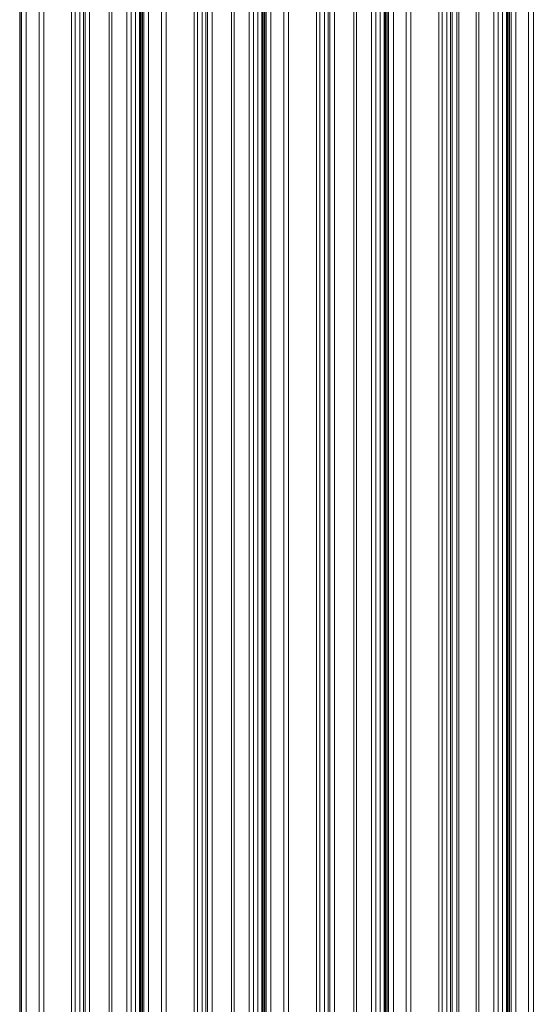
# Model space of a CAD drawing. Header units: metres. Extents: x -58265 to 590738, y -55036 to 35250.
# Tile 59 of 160: x 535633 to 537303, y -43735 to -40535. Entities that reach past the tile are written whole.
import ezdxf

# ---------------------------------------------------------------- set-up
doc = ezdxf.new("R2010")
doc.units = ezdxf.units.M
doc.header["$LTSCALE"] = 0.05
doc.linetypes.add('Strichlinie_ eng', pattern=[46, 30, -16])
doc.layers.add('Ansicht Süd_3_A_1_Fassaden', color=7, linetype='Continuous')
doc.layers.add('Ansicht Süd_3_A_3_Achsen_Raster', color=7, linetype='Continuous')

msp = doc.modelspace()

# ---------------------------------------------------------------- linework, layer by layer
at = {"layer": 'Ansicht Süd_3_A_1_Fassaden', "color": 253, "linetype": 'Continuous', "lineweight": 18}
for p, q in [((535632.9, -41448.9), (535632.9, -39848.9)), ((535634.6, -41448.9), (535634.6, -39848.9)), ((535639.1, -41448.9), (535639.1, -39848.9)), ((535654.4, -41448.9), (535654.4, -39848.9)), ((535696.4, -41448.9), (535696.4, -39848.9)), ((535711.6, -41448.9), (535711.6, -39848.9)), ((535801.8, -41448.9), (535801.8, -39848.9)), ((535813.4, -41448.9), (535813.4, -39848.9)), ((535828.5, -41448.9), (535828.5, -39848.9)), ((535840.1, -41448.9), (535840.1, -39848.9)), ((535845.4, -41448.9), (535845.4, -39848.9)), ((535860.4, -41448.9), (535860.4, -39848.9)), ((535923.9, -41448.9), (535923.9, -39848.9)), ((535932.7, -41448.9), (535932.7, -39848.9)), ((535980.8, -41448.9), (535980.8, -39848.9)), ((535994.9, -41448.9), (535994.9, -39848.9)), ((536009.4, -41448.9), (536009.4, -39848.9)), ((536022, -41448.9), (536022, -39848.9)), ((536025, -41448.9), (536025, -39848.9)), ((536026.8, -41448.9), (536026.8, -39848.9)), ((536030.7, -41448.9), (536030.7, -39848.9)), ((536032.4, -41448.9), (536032.4, -39848.9)), ((536037, -41448.9), (536037, -39848.9)), ((536052.2, -41448.9), (536052.2, -39848.9)), ((536094.2, -41448.9), (536094.2, -39848.9)), ((536109.5, -41448.9), (536109.5, -39848.9)), ((536199.7, -41448.9), (536199.7, -39848.9)), ((536211.3, -41448.9), (536211.3, -39848.9)), ((536226.3, -41448.9), (536226.3, -39848.9)), ((536237.9, -41448.9), (536237.9, -39848.9)), ((536243.2, -41448.9), (536243.2, -39848.9)), ((536258.3, -41448.9), (536258.3, -39848.9)), ((536321.7, -41448.9), (536321.7, -39848.9)), ((536330.6, -41448.9), (536330.6, -39848.9)), ((536378.7, -41448.9), (536378.7, -39848.9)), ((536392.7, -41448.9), (536392.7, -39848.9)), ((536407.3, -41448.9), (536407.3, -39848.9)), ((536419.8, -41448.9), (536419.8, -39848.9)), ((536422.8, -41448.9), (536422.8, -39848.9)), ((536424.6, -41448.9), (536424.6, -39848.9)), ((536428.5, -41448.9), (536428.5, -39848.9)), ((536430.3, -41448.9), (536430.3, -39848.9)), ((536434.8, -41448.9), (536434.8, -39848.9)), ((536450, -41448.9), (536450, -39848.9)), ((536492, -41448.9), (536492, -39848.9)), ((536507.3, -41448.9), (536507.3, -39848.9)), ((536597.5, -41448.9), (536597.5, -39848.9)), ((536609.1, -41448.9), (536609.1, -39848.9)), ((536624.1, -41448.9), (536624.1, -39848.9)), ((536635.8, -41448.9), (536635.8, -39848.9)), ((536641, -41448.9), (536641, -39848.9)), ((536656.1, -41448.9), (536656.1, -39848.9)), ((536719.5, -41448.9), (536719.5, -39848.9)), ((536728.4, -41448.9), (536728.4, -39848.9)), ((536776.5, -41448.9), (536776.5, -39848.9)), ((536790.5, -41448.9), (536790.5, -39848.9)), ((536805.1, -41448.9), (536805.1, -39848.9)), ((536817.6, -41448.9), (536817.6, -39848.9)), ((536820.7, -41448.9), (536820.7, -39848.9)), ((536822.4, -41448.9), (536822.4, -39848.9)), ((536826.4, -41448.9), (536826.4, -39848.9)), ((536828.1, -41448.9), (536828.1, -39848.9)), ((536832.6, -41448.9), (536832.6, -39848.9)), ((536847.9, -41448.9), (536847.9, -39848.9)), ((536889.9, -41448.9), (536889.9, -39848.9)), ((536905.1, -41448.9), (536905.1, -39848.9)), ((536995.3, -41448.9), (536995.3, -39848.9)), ((537006.9, -41448.9), (537006.9, -39848.9)), ((537022, -41448.9), (537022, -39848.9)), ((537033.6, -41448.9), (537033.6, -39848.9)), ((537038.9, -41448.9), (537038.9, -39848.9)), ((537053.9, -41448.9), (537053.9, -39848.9)), ((537117.4, -41448.9), (537117.4, -39848.9)), ((537126.2, -41448.9), (537126.2, -39848.9)), ((537174.3, -41448.9), (537174.3, -39848.9)), ((537188.4, -41448.9), (537188.4, -39848.9)), ((537202.9, -41448.9), (537202.9, -39848.9)), ((537215.5, -41448.9), (537215.5, -39848.9)), ((537218.5, -41448.9), (537218.5, -39848.9)), ((537220.3, -41448.9), (537220.3, -39848.9)), ((537224.2, -41448.9), (537224.2, -39848.9)), ((537225.9, -41448.9), (537225.9, -39848.9)), ((537230.5, -41448.9), (537230.5, -39848.9)), ((537245.7, -41448.9), (537245.7, -39848.9)), ((537287.7, -41448.9), (537287.7, -39848.9)), ((537303, -41448.9), (537303, -39848.9)), ((535632.9, -43048.9), (535632.9, -41448.9)), ((535634.6, -43048.9), (535634.6, -41448.9)), ((535639.1, -43048.9), (535639.1, -41448.9)), ((535654.4, -43048.9), (535654.4, -41448.9)), ((535696.4, -43048.9), (535696.4, -41448.9)), ((535711.6, -43048.9), (535711.6, -41448.9)), ((535801.8, -43048.9), (535801.8, -41448.9)), ((535813.4, -43048.9), (535813.4, -41448.9)), ((535828.5, -43048.9), (535828.5, -41448.9)), ((535840.1, -43048.9), (535840.1, -41448.9)), ((535845.4, -43048.9), (535845.4, -41448.9)), ((535860.4, -43048.9), (535860.4, -41448.9)), ((535923.9, -43048.9), (535923.9, -41448.9)), ((535932.7, -43048.9), (535932.7, -41448.9)), ((535980.8, -43048.9), (535980.8, -41448.9)), ((535994.9, -43048.9), (535994.9, -41448.9)), ((536009.4, -43048.9), (536009.4, -41448.9)), ((536022, -43048.9), (536022, -41448.9)), ((536022, -41448.9), (536025, -41448.9)), ((536025, -43048.9), (536025, -41448.9)), ((536026.8, -43048.9), (536026.8, -41448.9)), ((536030.7, -43048.9), (536030.7, -41448.9)), ((536032.4, -43048.9), (536032.4, -41448.9)), ((536037, -43048.9), (536037, -41448.9)), ((536052.2, -43048.9), (536052.2, -41448.9)), ((536094.2, -43048.9), (536094.2, -41448.9)), ((536109.5, -43048.9), (536109.5, -41448.9)), ((536199.7, -43048.9), (536199.7, -41448.9)), ((536211.3, -43048.9), (536211.3, -41448.9)), ((536226.3, -43048.9), (536226.3, -41448.9)), ((536237.9, -43048.9), (536237.9, -41448.9)), ((536243.2, -43048.9), (536243.2, -41448.9)), ((536258.3, -43048.9), (536258.3, -41448.9)), ((536321.7, -43048.9), (536321.7, -41448.9)), ((536330.6, -43048.9), (536330.6, -41448.9)), ((536378.7, -43048.9), (536378.7, -41448.9)), ((536392.7, -43048.9), (536392.7, -41448.9)), ((536407.3, -43048.9), (536407.3, -41448.9)), ((536419.8, -43048.9), (536419.8, -41448.9)), ((536419.8, -41448.9), (536422.8, -41448.9)), ((536422.8, -43048.9), (536422.8, -41448.9)), ((536424.6, -43048.9), (536424.6, -41448.9)), ((536428.5, -43048.9), (536428.5, -41448.9)), ((536430.3, -43048.9), (536430.3, -41448.9)), ((536434.8, -43048.9), (536434.8, -41448.9)), ((536450, -43048.9), (536450, -41448.9)), ((536492, -43048.9), (536492, -41448.9)), ((536507.3, -43048.9), (536507.3, -41448.9)), ((536597.5, -43048.9), (536597.5, -41448.9)), ((536609.1, -43048.9), (536609.1, -41448.9)), ((536624.1, -43048.9), (536624.1, -41448.9)), ((536635.8, -43048.9), (536635.8, -41448.9)), ((536641, -43048.9), (536641, -41448.9)), ((536656.1, -43048.9), (536656.1, -41448.9)), ((536719.5, -43048.9), (536719.5, -41448.9)), ((536728.4, -43048.9), (536728.4, -41448.9)), ((536776.5, -43048.9), (536776.5, -41448.9)), ((536790.5, -43048.9), (536790.5, -41448.9)), ((536805.1, -43048.9), (536805.1, -41448.9)), ((536817.6, -43048.9), (536817.6, -41448.9)), ((536817.6, -41448.9), (536820.7, -41448.9)), ((536820.7, -43048.9), (536820.7, -41448.9)), ((536822.4, -43048.9), (536822.4, -41448.9)), ((536826.4, -43048.9), (536826.4, -41448.9)), ((536828.1, -43048.9), (536828.1, -41448.9)), ((536832.6, -43048.9), (536832.6, -41448.9)), ((536847.9, -43048.9), (536847.9, -41448.9)), ((536889.9, -43048.9), (536889.9, -41448.9)), ((536905.1, -43048.9), (536905.1, -41448.9)), ((536995.3, -43048.9), (536995.3, -41448.9)), ((537006.9, -43048.9), (537006.9, -41448.9)), ((537022, -43048.9), (537022, -41448.9)), ((537033.6, -43048.9), (537033.6, -41448.9)), ((537038.9, -43048.9), (537038.9, -41448.9)), ((537053.9, -43048.9), (537053.9, -41448.9)), ((537117.4, -43048.9), (537117.4, -41448.9)), ((537126.2, -43048.9), (537126.2, -41448.9)), ((537174.3, -43048.9), (537174.3, -41448.9)), ((537188.4, -43048.9), (537188.4, -41448.9)), ((537202.9, -43048.9), (537202.9, -41448.9)), ((537215.5, -43048.9), (537215.5, -41448.9)), ((537215.5, -41448.9), (537218.5, -41448.9)), ((537218.5, -43048.9), (537218.5, -41448.9)), ((537220.3, -43048.9), (537220.3, -41448.9)), ((537224.2, -43048.9), (537224.2, -41448.9)), ((537225.9, -43048.9), (537225.9, -41448.9)), ((537230.5, -43048.9), (537230.5, -41448.9)), ((537245.7, -43048.9), (537245.7, -41448.9)), ((537287.7, -43048.9), (537287.7, -41448.9)), ((537303, -43048.9), (537303, -41448.9)), ((535632.9, -43448.9), (535632.9, -43048.9)), ((535634.6, -43448.9), (535634.6, -43048.9)), ((535639.1, -43448.9), (535639.1, -43048.9)), ((535654.4, -43448.9), (535654.4, -43048.9)), ((535696.4, -43448.9), (535696.4, -43048.9)), ((535711.6, -43448.9), (535711.6, -43048.9)), ((535801.8, -43448.9), (535801.8, -43048.9)), ((535813.4, -43448.9), (535813.4, -43048.9)), ((535828.5, -43448.9), (535828.5, -43048.9)), ((535840.1, -43448.9), (535840.1, -43048.9)), ((535845.4, -43448.9), (535845.4, -43048.9)), ((535860.4, -43448.9), (535860.4, -43048.9)), ((535923.9, -43448.9), (535923.9, -43048.9)), ((535932.7, -43448.9), (535932.7, -43048.9)), ((535980.8, -43448.9), (535980.8, -43048.9)), ((535994.9, -43448.9), (535994.9, -43048.9)), ((536009.4, -43448.9), (536009.4, -43048.9)), ((536022, -43448.9), (536022, -43048.9)), ((536022, -43048.9), (536025, -43048.9)), ((536025, -43448.9), (536025, -43048.9)), ((536026.8, -43448.9), (536026.8, -43048.9)), ((536030.7, -43448.9), (536030.7, -43048.9)), ((536032.4, -43448.9), (536032.4, -43048.9)), ((536037, -43448.9), (536037, -43048.9)), ((536052.2, -43448.9), (536052.2, -43048.9)), ((536094.2, -43448.9), (536094.2, -43048.9)), ((536109.5, -43448.9), (536109.5, -43048.9)), ((536199.7, -43448.9), (536199.7, -43048.9)), ((536211.3, -43448.9), (536211.3, -43048.9)), ((536226.3, -43448.9), (536226.3, -43048.9)), ((536237.9, -43448.9), (536237.9, -43048.9)), ((536243.2, -43448.9), (536243.2, -43048.9)), ((536258.3, -43448.9), (536258.3, -43048.9)), ((536321.7, -43448.9), (536321.7, -43048.9)), ((536330.6, -43448.9), (536330.6, -43048.9)), ((536378.7, -43448.9), (536378.7, -43048.9)), ((536392.7, -43448.9), (536392.7, -43048.9)), ((536407.3, -43448.9), (536407.3, -43048.9)), ((536419.8, -43448.9), (536419.8, -43048.9)), ((536419.8, -43048.9), (536422.8, -43048.9)), ((536422.8, -43448.9), (536422.8, -43048.9)), ((536424.6, -43448.9), (536424.6, -43048.9)), ((536428.5, -43448.9), (536428.5, -43048.9)), ((536430.3, -43448.9), (536430.3, -43048.9)), ((536434.8, -43448.9), (536434.8, -43048.9)), ((536450, -43448.9), (536450, -43048.9)), ((536492, -43448.9), (536492, -43048.9)), ((536507.3, -43448.9), (536507.3, -43048.9)), ((536597.5, -43448.9), (536597.5, -43048.9)), ((536609.1, -43448.9), (536609.1, -43048.9)), ((536624.1, -43448.9), (536624.1, -43048.9)), ((536635.8, -43448.9), (536635.8, -43048.9)), ((536641, -43448.9), (536641, -43048.9)), ((536656.1, -43448.9), (536656.1, -43048.9)), ((536719.5, -43448.9), (536719.5, -43048.9)), ((536728.4, -43448.9), (536728.4, -43048.9)), ((536776.5, -43448.9), (536776.5, -43048.9)), ((536790.5, -43448.9), (536790.5, -43048.9)), ((536805.1, -43448.9), (536805.1, -43048.9)), ((536817.6, -43448.9), (536817.6, -43048.9)), ((536817.6, -43048.9), (536820.7, -43048.9)), ((536820.7, -43448.9), (536820.7, -43048.9)), ((536822.4, -43448.9), (536822.4, -43048.9)), ((536826.4, -43448.9), (536826.4, -43048.9)), ((536828.1, -43448.9), (536828.1, -43048.9)), ((536832.6, -43448.9), (536832.6, -43048.9)), ((536847.9, -43448.9), (536847.9, -43048.9)), ((536889.9, -43448.9), (536889.9, -43048.9)), ((536905.1, -43448.9), (536905.1, -43048.9)), ((536995.3, -43448.9), (536995.3, -43048.9)), ((537006.9, -43448.9), (537006.9, -43048.9)), ((537022, -43448.9), (537022, -43048.9)), ((537033.6, -43448.9), (537033.6, -43048.9)), ((537038.9, -43448.9), (537038.9, -43048.9)), ((537053.9, -43448.9), (537053.9, -43048.9)), ((537117.4, -43448.9), (537117.4, -43048.9)), ((537126.2, -43448.9), (537126.2, -43048.9)), ((537174.3, -43448.9), (537174.3, -43048.9)), ((537188.4, -43448.9), (537188.4, -43048.9)), ((537202.9, -43448.9), (537202.9, -43048.9)), ((537215.5, -43448.9), (537215.5, -43048.9)), ((537215.5, -43048.9), (537218.5, -43048.9)), ((537218.5, -43448.9), (537218.5, -43048.9)), ((537220.3, -43448.9), (537220.3, -43048.9)), ((537224.2, -43448.9), (537224.2, -43048.9)), ((537225.9, -43448.9), (537225.9, -43048.9)), ((537230.5, -43448.9), (537230.5, -43048.9)), ((537245.7, -43448.9), (537245.7, -43048.9)), ((537287.7, -43448.9), (537287.7, -43048.9)), ((537303, -43448.9), (537303, -43048.9)), ((535632.9, -45048.9), (535632.9, -43448.9)), ((535634.6, -45048.9), (535634.6, -43448.9)), ((535639.1, -45048.9), (535639.1, -43448.9)), ((535654.4, -45048.9), (535654.4, -43448.9)), ((535696.4, -45048.9), (535696.4, -43448.9)), ((535711.6, -45048.9), (535711.6, -43448.9)), ((535801.8, -45048.9), (535801.8, -43448.9)), ((535813.4, -45048.9), (535813.4, -43448.9)), ((535828.5, -45048.9), (535828.5, -43448.9)), ((535840.1, -45048.9), (535840.1, -43448.9)), ((535845.4, -45048.9), (535845.4, -43448.9)), ((535860.4, -45048.9), (535860.4, -43448.9)), ((535923.9, -45048.9), (535923.9, -43448.9)), ((535932.7, -45048.9), (535932.7, -43448.9)), ((535980.8, -45048.9), (535980.8, -43448.9)), ((535994.9, -45048.9), (535994.9, -43448.9)), ((536009.4, -45048.9), (536009.4, -43448.9)), ((536022, -45048.9), (536022, -43448.9)), ((536022, -43448.9), (536025, -43448.9)), ((536025, -45048.9), (536025, -43448.9)), ((536026.8, -45048.9), (536026.8, -43448.9)), ((536030.7, -45048.9), (536030.7, -43448.9)), ((536032.4, -45048.9), (536032.4, -43448.9)), ((536037, -45048.9), (536037, -43448.9)), ((536052.2, -45048.9), (536052.2, -43448.9)), ((536094.2, -45048.9), (536094.2, -43448.9)), ((536109.5, -45048.9), (536109.5, -43448.9)), ((536199.7, -45048.9), (536199.7, -43448.9)), ((536211.3, -45048.9), (536211.3, -43448.9)), ((536226.3, -45048.9), (536226.3, -43448.9)), ((536237.9, -45048.9), (536237.9, -43448.9)), ((536243.2, -45048.9), (536243.2, -43448.9)), ((536258.3, -45048.9), (536258.3, -43448.9)), ((536321.7, -45048.9), (536321.7, -43448.9)), ((536330.6, -45048.9), (536330.6, -43448.9)), ((536378.7, -45048.9), (536378.7, -43448.9)), ((536392.7, -45048.9), (536392.7, -43448.9)), ((536407.3, -45048.9), (536407.3, -43448.9)), ((536419.8, -45048.9), (536419.8, -43448.9)), ((536419.8, -43448.9), (536422.8, -43448.9)), ((536422.8, -45048.9), (536422.8, -43448.9)), ((536424.6, -45048.9), (536424.6, -43448.9)), ((536428.5, -45048.9), (536428.5, -43448.9)), ((536430.3, -45048.9), (536430.3, -43448.9)), ((536434.8, -45048.9), (536434.8, -43448.9)), ((536450, -45048.9), (536450, -43448.9)), ((536492, -45048.9), (536492, -43448.9)), ((536507.3, -45048.9), (536507.3, -43448.9)), ((536597.5, -45048.9), (536597.5, -43448.9)), ((536609.1, -45048.9), (536609.1, -43448.9)), ((536624.1, -45048.9), (536624.1, -43448.9)), ((536635.8, -45048.9), (536635.8, -43448.9)), ((536641, -45048.9), (536641, -43448.9)), ((536656.1, -45048.9), (536656.1, -43448.9)), ((536719.5, -45048.9), (536719.5, -43448.9)), ((536728.4, -45048.9), (536728.4, -43448.9)), ((536776.5, -45048.9), (536776.5, -43448.9)), ((536790.5, -45048.9), (536790.5, -43448.9)), ((536805.1, -45048.9), (536805.1, -43448.9)), ((536817.6, -45048.9), (536817.6, -43448.9)), ((536817.6, -43448.9), (536820.7, -43448.9)), ((536820.7, -45048.9), (536820.7, -43448.9)), ((536822.4, -45048.9), (536822.4, -43448.9)), ((536826.4, -45048.9), (536826.4, -43448.9)), ((536828.1, -45048.9), (536828.1, -43448.9)), ((536832.6, -45048.9), (536832.6, -43448.9)), ((536847.9, -45048.9), (536847.9, -43448.9)), ((536889.9, -45048.9), (536889.9, -43448.9)), ((536905.1, -45048.9), (536905.1, -43448.9)), ((536995.3, -45048.9), (536995.3, -43448.9)), ((537006.9, -45048.9), (537006.9, -43448.9)), ((537022, -45048.9), (537022, -43448.9)), ((537033.6, -45048.9), (537033.6, -43448.9)), ((537038.9, -45048.9), (537038.9, -43448.9)), ((537053.9, -45048.9), (537053.9, -43448.9)), ((537117.4, -45048.9), (537117.4, -43448.9)), ((537126.2, -45048.9), (537126.2, -43448.9)), ((537174.3, -45048.9), (537174.3, -43448.9)), ((537188.4, -45048.9), (537188.4, -43448.9)), ((537202.9, -45048.9), (537202.9, -43448.9)), ((537215.5, -45048.9), (537215.5, -43448.9)), ((537215.5, -43448.9), (537218.5, -43448.9)), ((537218.5, -45048.9), (537218.5, -43448.9)), ((537220.3, -45048.9), (537220.3, -43448.9)), ((537224.2, -45048.9), (537224.2, -43448.9)), ((537225.9, -45048.9), (537225.9, -43448.9)), ((537230.5, -45048.9), (537230.5, -43448.9)), ((537245.7, -45048.9), (537245.7, -43448.9)), ((537287.7, -45048.9), (537287.7, -43448.9)), ((537303, -45048.9), (537303, -43448.9))]:
    msp.add_line(p, q, dxfattribs=at)
at = {"layer": 'Ansicht Süd_3_A_3_Achsen_Raster', "color": 7, "linetype": 'Strichlinie_ eng', "lineweight": 15}
msp.add_line((537060.9, -38686.1), (537060.9, -53686.1), dxfattribs=at)

doc.saveas('drawing.dxf')
